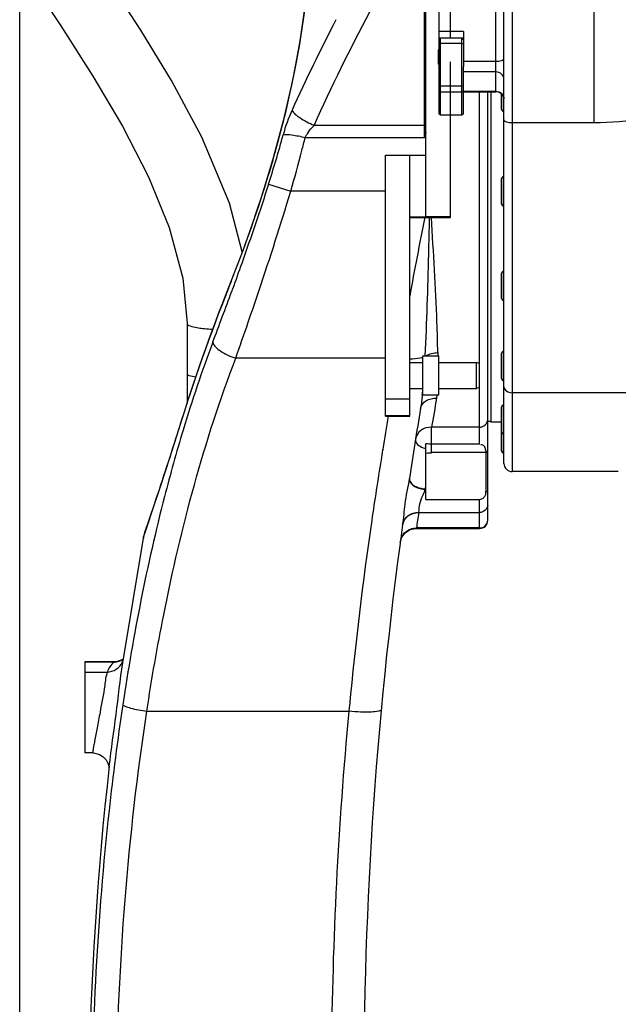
# Model space of a CAD drawing. Header units: millimetres. Extents: x 0 to 14268, y 0 to 10092.
# Tile 16 of 122: x 3213 to 3581, y 6643 to 7249. Entities that reach past the tile are written whole.
import ezdxf

# ---------------------------------------------------------------- set-up
doc = ezdxf.new("R2010")
doc.units = ezdxf.units.MM
doc.header["$LTSCALE"] = 784.74
doc.layers.get('0').update_dxf_attribs({"linetype": 'CONTINUOUS'})
for name, color, linetype in [('304103000037DXF_CONTINUOUS_LINE', 7, 'CONTINUOUS'), ('304103000191DXF_CONTINUOUS_LINE', 7, 'CONTINUOUS'), ('304104000630DXF_CONTINUOUS_LINE', 7, 'CONTINUOUS'), ('304104000631DXF_CONTINUOUS_LINE', 7, 'CONTINUOUS'), ('304107000044DXF_CONTINUOUS_LINE', 7, 'CONTINUOUS'), ('304301000311DXF_CONTINUOUS_LINE', 7, 'CONTINUOUS'), ('501023000046DXF_CONTINUOUS_LINE', 7, 'CONTINUOUS'), ('501023000086DXF_CONTINUOUS_LINE', 7, 'CONTINUOUS'), ('R210-1-XIANLDXF_CONTINUOUS_LINE', 7, 'CONTINUOUS'), ('运动范围-新_DXF_DIMENSION', 7, 'CONTINUOUS')]:
    doc.layers.add(name, color=color, linetype=linetype)
doc.styles.get("Standard").update_dxf_attribs({"font": 'txt', "width": 0.7})
doc.dimstyles.new('DIMSTYLE_2', dxfattribs={"dimtxt": 108, "dimasz": 72, "dimexe": 1, "dimexo": 0, "dimgap": 2.25, "dimtad": 1, "dimdsep": 46, "dimtxsty": 'Standard', "dimblk": '_FILLED', "dimblk1": '_FILLED', "dimblk2": '_FILLED', "dimcen": 0.09, "dimclrt": 5, "dimazin": 2, "dimtp": 0.8, "dimtm": 0.8, "dimtfac": 1, "dimtofl": 0, "dimtmove": 0, "dimatfit": 3, "dimldrblk": '_FILLED', "dimfxl": 0, "dimtolj": 1, "dimarcsym": 0})

# ---------------------------------------------------------------- blocks, each defined once
blk = doc.blocks.new('_FILLED')
at = {"color": 0, "linetype": 'ByBlock'}
blk.add_solid([(0, 0), (-1, 0.1667), (-1, -0.1667)], dxfattribs=at)
blk = doc.blocks.new('*D3')
at = {"layer": '运动范围-新_DXF_DIMENSION', "color": 2, "linetype": 'Continuous', "transparency": 16777216}
for p, q in [((3212.87, 5599.9), (3212.87, 7667.96)), ((3627.87, 7422.63), (3627.87, 7667.96)), ((3212.87, 7655.96), (3420.37, 7655.96)), ((3627.87, 7655.96), (3420.37, 7655.96))]:
    blk.add_line(p, q, dxfattribs=at)
at = {"layer": '运动范围-新_DXF_DIMENSION', "color": 2, "linetype": 'Continuous', "transparency": 16777216, "xscale": 72, "yscale": 72, "zscale": 72, "rotation": 180}
blk.add_blockref('_FILLED', (3212.87, 7655.96), dxfattribs=at)
at = {"layer": '运动范围-新_DXF_DIMENSION', "color": 2, "linetype": 'Continuous', "transparency": 16777216, "xscale": 72, "yscale": 72, "zscale": 72}
blk.add_blockref('_FILLED', (3627.87, 7655.96), dxfattribs=at)
blk = doc.blocks.new('*D9')
at = {"layer": '运动范围-新_DXF_DIMENSION', "color": 2, "linetype": 'Continuous', "transparency": 16777216}
for p, q in [((3212.87, 5599.9), (3212.87, 7914.48)), ((4042.87, 5599.9), (4042.87, 7914.48)), ((3212.87, 7902.48), (3627.87, 7902.48)), ((4042.87, 7902.48), (3627.87, 7902.48))]:
    blk.add_line(p, q, dxfattribs=at)
at = {"layer": '运动范围-新_DXF_DIMENSION', "color": 2, "linetype": 'Continuous', "transparency": 16777216, "xscale": 72, "yscale": 72, "zscale": 72, "rotation": 180}
blk.add_blockref('_FILLED', (3212.87, 7902.48), dxfattribs=at)
at = {"layer": '运动范围-新_DXF_DIMENSION', "color": 2, "linetype": 'Continuous', "transparency": 16777216, "xscale": 72, "yscale": 72, "zscale": 72}
blk.add_blockref('_FILLED', (4042.87, 7902.48), dxfattribs=at)

msp = doc.modelspace()

# ---------------------------------------------------------------- linework, layer by layer
at = {"layer": '304103000037DXF_CONTINUOUS_LINE', "color": 9, "linetype": 'Continuous'}
for p, q in [((3461.87, 7176.526), (3461.87, 7290.105)), ((3495.87, 7037.412), (3495.87, 7204.635)), ((3394.001, 7184.095), (3461.87, 7184.095)), ((3388.557, 7176.526), (3461.87, 7176.526)), ((3365.975, 7147.774), (3379.64, 7143.397)), ((3437.87, 7143.396), (3379.64, 7143.396)), ((3341.383, 7084.173), (3341.369, 7083.839)), ((3341.372, 7083.838), (3341.487, 7084.138)), ((3341.372, 7083.838), (3341.487, 7084.126)), ((3437.87, 7040.682), (3345.782, 7040.682)), ((3495.87, 6987.753), (3495.87, 7022.868)), ((3310.776, 6996.923), (3310.791, 6997.149)), ((3466.288, 6982.572), (3466.288, 6998.194)), ((3495.87, 6998.194), (3466.289, 6998.194)), ((3436.269, 6984.704), (3436.187, 6984.21)), ((3436.406, 6984.487), (3436.322, 6983.998)), ((3499.87, 6982.572), (3466.288, 6982.572)), ((3452.648, 6966.704), (3452.613, 6966.476)), ((3462.498, 6959.962), (3462.87, 6959.962)), ((3462.536, 6960.211), (3462.87, 6962.413)), ((3495.87, 6935.953), (3495.87, 6953.765)), ((3458.351, 6945.656), (3458.403, 6945.844)), ((3458.351, 6945.656), (3495.87, 6945.656)), ((3456.927, 6935.953), (3456.994, 6936.202)), ((3495.87, 6936.202), (3456.995, 6936.202)), ((3270.756, 6853.642), (3252.87, 6853.642)), ((3271.262, 6853.828), (3270.756, 6853.642)), ((3252.87, 6847.549), (3266.832, 6847.549)), ((3291.072, 6823.396), (3415.397, 6823.396))]:
    msp.add_line(p, q, dxfattribs=at)
at = {"layer": '304103000037DXF_CONTINUOUS_LINE', "color": 7, "linetype": 'Continuous'}
for p, q in [((3500.87, 6940.958), (3500.87, 7204.635)), ((3341.385, 7084.177), (3341.383, 7084.173)), ((3310.773, 6996.923), (3310.838, 6997.134)), ((3310.773, 6996.923), (3310.84, 6997.133)), ((3310.791, 6997.149), (3310.792, 6997.152)), ((3462.87, 6953.765), (3462.87, 6988.078)), ((3495.87, 6987.753), (3466.288, 6987.753)), ((3499.586, 6984.483), (3499.399, 6985.072)), ((3499.848, 6983.045), (3499.822, 6983.29)), ((3499.87, 6958.963), (3499.87, 6982.572)), ((3462.87, 6953.765), (3495.87, 6953.765)), ((3456.927, 6935.953), (3495.87, 6935.953)), ((3276.238, 6853.286), (3288.958, 6929.906)), ((3447.017, 6927.288), (3448.067, 6930.59)), ((3271.257, 6853.828), (3252.87, 6853.828)), ((3252.87, 6853.824), (3252.87, 6797.74)), ((3271.264, 6853.828), (3271.262, 6853.828)), ((3276.617, 6855.569), (3276.002, 6855.098)), ((3257.873, 6797.735), (3252.87, 6797.735)), ((3267.976, 6789.611), (3267.976, 6789.613))]:
    msp.add_line(p, q, dxfattribs=at)
for points in [[(3391.244, 7286.782), (3390.733, 7279.945), (3389.71, 7268.855), (3387.966, 7253.953), (3385.278, 7235.789), (3381.449, 7214.927), (3376.339, 7191.901), (3369.877, 7167.22), (3362.106, 7141.462), (3357.353, 7127.417)], [(3391.396, 7289.091), (3391.235, 7286.639), (3390.687, 7279.384), (3389.583, 7267.633), (3387.69, 7251.881), (3384.766, 7232.736), (3380.604, 7210.817), (3375.059, 7186.695), (3368.076, 7160.939), (3359.738, 7134.212)], [(3359.738, 7134.212), (3350.327, 7107.398), (3341.387, 7084.175)], [(3310.788, 6997.15), (3305.127, 6979.121), (3299.359, 6961.606), (3294.618, 6947.599), (3291.214, 6937.496), (3289.862, 6933.273), (3289.348, 6931.521), (3289.095, 6930.543), (3288.958, 6929.907)], [(3499.822, 6983.29), (3499.725, 6983.885), (3499.586, 6984.483)], [(3499.87, 6982.572), (3499.865, 6982.806), (3499.848, 6983.045)], [(3448.067, 6930.59), (3450.177, 6933.33), (3453.088, 6935.186), (3456.462, 6935.942), (3456.927, 6935.953)], [(3276.002, 6855.098), (3272.894, 6853.97), (3271.259, 6853.828)], [(3257.873, 6797.735), (3259.02, 6797.669), (3261.901, 6796.886), (3264.278, 6795.409), (3266.021, 6793.516), (3267.121, 6791.497), (3267.648, 6789.712), (3267.798, 6788.546)]]:
    msp.add_lwpolyline(points, dxfattribs=at)
at = {"layer": '304103000037DXF_CONTINUOUS_LINE', "color": 9, "linetype": 'Continuous'}
for centre, radius, start, end in [((4498.861, 6686.461), 1211.757, 152.088945, 155.753008), ((4488.388, 6690.678), 1216.618, 152.681793, 155.597103), ((3472.269, 7151.586), 100.852, 155.55258, 164.773926), ((3461.863, 7200.235), 16.14, 270.023058, 273.57682), ((2707.987, 7359.339), 691.163, 342.175702, 344.795682), ((3330.396, 7319.084), 193.928, 312.683784, 313.087467), ((6354.915, 6548.891), 2950.067, 168.690516, 169.652168), ((700.275, 8044.174), 2812.78, 339.312323, 339.994042), ((-44.59, 8233.851), 3594.2, 340.61157, 340.985193), ((3789.666, 7047.149), 319.577, 180.541603, 180.904085), ((3274.487, 7036.232), 187.013, 354.448506, 355.395293), ((5649.061, 6625.101), 2214.428, 169.832545, 170.300375), ((5814.89, 6594.614), 2410.396, 170.195324, 170.686475), ((5814.886, 6594.613), 2410.393, 170.698358, 170.845953), ((3421.289, 6966.44), 41.715, 351.064921, 351.411343), ((5686.333, 6621.203), 2251.483, 171.714466, 171.957507), ((3456.884, 6936.554), 8.519, 169.572499, 172.079602), ((3456.372, 6926.536), 9.372, 170.44686, 172.311155), ((3270.902, 6863.489), 9.848, 269.151323, 272.228747), ((3266.896, 6857.458), 9.932, 335.890648, 343.778481), ((5860.922, 6593.574), 2456.302, 174.631294, 179.571288)]:
    msp.add_arc(centre, radius, start, end, dxfattribs=at)
at = {"layer": '304103000037DXF_CONTINUOUS_LINE', "color": 7, "linetype": 'Continuous'}
for centre, radius, start, end in [((4359.465, 6677.394), 1096.339, 158.220599, 163.042826), ((4357.226, 6677.356), 1094.161, 158.19177, 163.006779), ((5924.62, 6593.397), 2500, 170.411315, 171.41231), ((3495.87, 6940.953), 5, 270, 360), ((5924.62, 6593.397), 2500, 172.074533, 188.952894), ((5255.223, 6564.115), 2000, 173.526232, 184.89415)]:
    msp.add_arc(centre, radius, start, end, dxfattribs=at)
at = {"layer": '304103000037DXF_CONTINUOUS_LINE', "color": 9, "linetype": 'Continuous'}
for points, knots in [([(3354.208, 7117.762), (3360.713, 7136.062), (3378.321, 7191.45), (3388.903, 7249.106), (3391.448, 7287.709)], [0, 0, 0, 0, 0.3342335, 1, 1, 1, 1]), ([(3380.46, 7193.325), (3381.388, 7191.331), (3386.184, 7187.912), (3390.934, 7185.353), (3394.001, 7184.095)], [0, 0, 0, 0, 0.3987737, 1, 1, 1, 1]), ([(3374.957, 7178.073), (3376.659, 7178.602), (3381.408, 7178.053), (3385.845, 7177.234), (3388.557, 7176.526)], [0, 0, 0, 0, 0.3885691, 1, 1, 1, 1]), ([(3379.64, 7143.397), (3382.058, 7151.714), (3385.089, 7162.744), (3387.891, 7173.832), (3388.557, 7176.526)], [0, 0, 0, 0, 0.757369, 1, 1, 1, 1]), ([(3365.974, 7147.774), (3360.726, 7131.461), (3353.427, 7109.93), (3345.743, 7088.537), (3343.835, 7083.279)], [0, 0, 0, 0, 0.7538973, 1, 1, 1, 1]), ([(3353.49, 7062.816), (3355.755, 7069.392), (3364.862, 7096.123), (3373.503, 7123.015), (3379.64, 7143.396)], [0, 0, 0, 0, 0.2462885, 1, 1, 1, 1]), ([(3464.895, 7127.168), (3464.695, 7119.667), (3463.977, 7091.295), (3463.345, 7062.909), (3462.137, 7042.064)], [0, 0, 0, 0, 0.2643479, 1, 1, 1, 1]), ([(3470.104, 7044.128), (3470.046, 7050.367), (3469.271, 7078.103), (3467.467, 7105.792), (3466.254, 7127.261)], [0, 0, 0, 0, 0.2249011, 1, 1, 1, 1]), ([(3341.487, 7084.126), (3342.568, 7086.835), (3346.969, 7097.986), (3351.17, 7109.215), (3354.208, 7117.762)], [0, 0, 0, 0, 0.2433349, 1, 1, 1, 1]), ([(3343.835, 7083.279), (3343.749, 7083.044), (3343.579, 7082.575), (3343.409, 7082.106), (3343.323, 7081.872)], [0, 0, 0, 0, 0.5001967, 1, 1, 1, 1]), ([(3331.687, 7050.493), (3332.273, 7048.195), (3337.308, 7044.096), (3342.469, 7041.712), (3345.782, 7040.682)], [0, 0, 0, 0, 0.405975, 1, 1, 1, 1]), ([(3291.072, 6823.396), (3294.105, 6843.279), (3306.97, 6916.906), (3326.316, 6989.616), (3345.782, 7040.682)], [0, 0, 0, 0, 0.2690191, 1, 1, 1, 1]), ([(3461.017, 7041.237), (3460.45, 7041.053), (3457.8, 7040.357), (3455.041, 7040.145), (3452.9, 7040.149)], [0, 0, 0, 0, 0.2175221, 1, 1, 1, 1]), ([(3469.407, 7016.004), (3469.469, 7016.349), (3469.586, 7017.052), (3469.688, 7017.759), (3469.736, 7018.119)], [0, 0, 0, 0, 0.4905697, 1, 1, 1, 1]), ([(3459.547, 7009.831), (3459.864, 7011.708), (3462.78, 7015.42), (3467.169, 7016.151), (3469.407, 7016.005)], [0, 0, 0, 0, 0.4588931, 1, 1, 1, 1]), ([(3313.393, 6996.399), (3309.297, 6982.874), (3293.823, 6927.29), (3282.763, 6870.531), (3276.299, 6827.46)], [0, 0, 0, 0, 0.2449819, 1, 1, 1, 1]), ([(3288.958, 6929.906), (3289.413, 6932.349), (3292.011, 6939.484), (3299.362, 6961.753), (3306.098, 6981.681), (3310.773, 6996.923)], [0, 0, 0, 0, 0.1057693, 0.3214048, 1, 1, 1, 1]), ([(3466.289, 6998.194), (3464.018, 6998.268), (3459.404, 6997.052), (3456.751, 6992.933), (3456.415, 6990.848)], [0, 0, 0, 0, 0.5182988, 1, 1, 1, 1]), ([(3456.415, 6990.848), (3456.327, 6990.301), (3457.052, 6987.127), (3460.481, 6985.71), (3462.87, 6984.978)], [0, 0, 0, 0, 0.1815449, 1, 1, 1, 1]), ([(3500.87, 6981.758), (3500.87, 6982.043), (3500.615, 6982.676), (3500.118, 6983.099), (3499.822, 6983.29)], [0, 0, 0, 0, 0.4466864, 1, 1, 1, 1]), ([(3435.192, 6978.081), (3433.196, 6965.695), (3425.5, 6915.443), (3419.404, 6864.946), (3415.724, 6826.833)], [0, 0, 0, 0, 0.2467883, 1, 1, 1, 1]), ([(3452.613, 6966.476), (3451.802, 6961.257), (3449.377, 6951.953), (3449.089, 6942.349), (3448.499, 6938.11)], [0, 0, 0, 0, 0.5523812, 1, 1, 1, 1]), ([(3452.613, 6966.475), (3452.518, 6965.799), (3453.996, 6961.545), (3459.045, 6960.368), (3462.498, 6959.961)], [0, 0, 0, 0, 0.1641514, 1, 1, 1, 1]), ([(3452.648, 6966.703), (3452.546, 6966.029), (3453.995, 6961.756), (3459.079, 6960.602), (3462.536, 6960.211)], [0, 0, 0, 0, 0.1639806, 1, 1, 1, 1]), ([(3461.931, 6958.438), (3461.992, 6958.633), (3462.092, 6959.011), (3462.135, 6959.401), (3462.133, 6959.587)], [0, 0, 0, 0, 0.5247198, 1, 1, 1, 1]), ([(3499.87, 6958.962), (3500.154, 6958.772), (3500.629, 6958.354), (3500.87, 6957.739), (3500.87, 6957.462)], [0, 0, 0, 0, 0.5516429, 1, 1, 1, 1]), ([(3458.403, 6945.844), (3458.744, 6947.065), (3458.57, 6950.259), (3459.695, 6953.243), (3460.411, 6954.953)], [0, 0, 0, 0, 0.4061144, 1, 1, 1, 1]), ([(3448.499, 6938.108), (3448.798, 6940.259), (3451.385, 6944.544), (3456.093, 6945.899), (3458.403, 6945.845)], [0, 0, 0, 0, 0.4844556, 1, 1, 1, 1]), ([(3448.505, 6938.096), (3448.896, 6940.22), (3451.502, 6944.345), (3456.103, 6945.698), (3458.351, 6945.656)], [0, 0, 0, 0, 0.4899909, 1, 1, 1, 1]), ([(3266.832, 6847.549), (3265.785, 6844.955), (3265.096, 6836.418), (3263.308, 6828.255), (3262.304, 6822.735)], [0, 0, 0, 0, 0.3327066, 1, 1, 1, 1]), ([(3267.976, 6789.613), (3269.182, 6800.245), (3272.49, 6821.399), (3274.691, 6842.696), (3276.238, 6853.285)], [0, 0, 0, 0, 0.499995, 1, 1, 1, 1]), ([(3276.299, 6827.46), (3273.048, 6805.78), (3261.75, 6718.44), (3257.163, 6630.248), (3257.346, 6564.115)], [0, 0, 0, 0, 0.2489608, 1, 1, 1, 1]), ([(3285.489, 6358.396), (3275.603, 6435.184), (3267.325, 6590.89), (3279.417, 6746.323), (3291.072, 6823.397)], [0, 0, 0, 0, 0.4982984, 1, 1, 1, 1]), ([(3276.299, 6827.46), (3276.589, 6826.979), (3278.361, 6826.265), (3283.089, 6824.689), (3287.713, 6823.89), (3291.072, 6823.397)], [0, 0, 0, 0, 0.1093005, 0.3400362, 1, 1, 1, 1]), ([(3435.309, 6824.334), (3435.256, 6823.765), (3432.568, 6823.134), (3428.855, 6822.828), (3422.4, 6822.862), (3417.816, 6823.176), (3415.394, 6823.396)], [0, 0, 0, 0, 0.0848964, 0.3067453, 0.6390059, 1, 1, 1, 1]), ([(3262.304, 6822.735), (3261.721, 6819.523), (3260.629, 6813.628), (3259.241, 6806.613), (3258.461, 6802.227), (3257.958, 6799.773), (3257.959, 6798.741), (3257.715, 6797.738), (3257.874, 6797.736)], [0, 0, 0, 0, 0.3854502, 0.7108298, 0.8344723, 0.9256935, 0.9812997, 1, 1, 1, 1])]:
    msp.add_open_spline(points, degree=3, knots=knots, dxfattribs=at)
for points in [[(3390.438, 7179.584), (3391.485, 7181.114), (3392.56, 7182.696), (3394.019, 7183.838)], [(3388.557, 7176.526), (3389.121, 7177.563), (3389.706, 7178.61), (3390.485, 7179.498)], [(3462.931, 7179.584), (3462.579, 7178.564), (3462.221, 7177.546), (3461.87, 7176.526)], [(3331.687, 7050.493), (3324.961, 7032.686), (3318.909, 7014.616), (3313.393, 6996.399)], [(3462.862, 7042.185), (3464.964, 7043.537), (3467.605, 7044.109), (3470.104, 7044.123)], [(3460.623, 7018.14), (3460.352, 7015.361), (3460.012, 7012.585), (3459.547, 7009.832)], [(3495.87, 6998.194), (3498.105, 6998.194), (3500.87, 7000.427), (3500.87, 7002.662)], [(3462.87, 6982.286), (3463.987, 6982.422), (3465.146, 6982.673), (3466.242, 6982.422)], [(3460.411, 6954.953), (3460.9, 6956.123), (3461.551, 6957.229), (3461.931, 6958.438)], [(3500.87, 6950.309), (3500.87, 6948.032), (3498.146, 6945.656), (3495.87, 6945.656)], [(3499.35, 6937.577), (3500.274, 6938.452), (3500.87, 6939.806), (3500.87, 6941.078)], [(3448.162, 6931.076), (3449.264, 6933.092), (3451.235, 6934.768), (3453.388, 6935.569)], [(3453.388, 6935.569), (3454.532, 6935.995), (3455.774, 6936.211), (3456.994, 6936.202)], [(3495.87, 6936.202), (3497.117, 6936.202), (3498.445, 6936.72), (3499.35, 6937.577)], [(3447.13, 6928.091), (3447.305, 6929.129), (3447.657, 6930.152), (3448.162, 6931.076)], [(3270.756, 6853.642), (3269.046, 6851.936), (3267.501, 6849.87), (3266.832, 6847.549)], [(3271.285, 6853.648), (3273.185, 6853.722), (3275.138, 6854.396), (3276.677, 6855.514)], [(3266.832, 6847.549), (3270.447, 6847.533), (3274.485, 6850.101), (3275.962, 6853.401)], [(3415.724, 6826.833), (3415.613, 6825.688), (3415.503, 6824.542), (3415.394, 6823.396)]]:
    msp.add_open_spline(points, degree=3, dxfattribs=at)
at = {"layer": '304103000037DXF_CONTINUOUS_LINE', "color": 7, "linetype": 'Continuous'}
for points in [[(3466.288, 6987.753), (3465.144, 6987.753), (3463.993, 6987.857), (3462.87, 6988.078)], [(3495.87, 6953.765), (3496.84, 6953.765), (3497.866, 6954.248), (3498.524, 6954.961)]]:
    msp.add_open_spline(points, degree=3, dxfattribs=at)
for points, knots in [([(3499.399, 6985.072), (3499.147, 6985.758), (3498.762, 6987.265), (3496.924, 6987.492), (3496.373, 6987.133)], [0, 0, 0, 0, 0.5264334, 1, 1, 1, 1]), ([(3499.718, 6957.432), (3499.718, 6957.642), (3499.651, 6958.084), (3499.446, 6958.482), (3499.314, 6958.669)], [0, 0, 0, 0, 0.4782837, 1, 1, 1, 1]), ([(3499.324, 6956.051), (3499.441, 6956.267), (3499.637, 6956.711), (3499.718, 6957.195), (3499.718, 6957.432)], [0, 0, 0, 0, 0.5090114, 1, 1, 1, 1]), ([(3498.524, 6954.961), (3498.677, 6955.127), (3498.968, 6955.474), (3499.216, 6955.853), (3499.324, 6956.051)], [0, 0, 0, 0, 0.500451, 1, 1, 1, 1])]:
    msp.add_open_spline(points, degree=3, knots=knots, dxfattribs=at)
at = {"layer": '304103000191DXF_CONTINUOUS_LINE', "color": 9, "linetype": 'Continuous'}
for p, q in [((3505.87, 7204.635), (3505.87, 7293.397)), ((3515.87, 7292.897), (3515.87, 6970.897)), ((3566.261, 7185.756), (3566.261, 7277.773)), ((3485.87, 7241.744), (3470.87, 7241.744)), ((3485.87, 7237.602), (3470.87, 7237.602)), ((3485.87, 7223.428), (3505.87, 7223.428)), ((3505.87, 7216.911), (3485.87, 7216.911)), ((3485.87, 7204.936), (3505.87, 7204.936)), ((3515.87, 7185.756), (3566.261, 7185.756)), ((3667.97, 7019.476), (3515.87, 7019.476))]:
    msp.add_line(p, q, dxfattribs=at)
at = {"layer": '304103000191DXF_CONTINUOUS_LINE', "color": 7, "linetype": 'Continuous'}
for p, q in [((3510.87, 6975.897), (3510.87, 7293.397)), ((3470.87, 7262.105), (3470.87, 7236.582)), ((3485.87, 7241.744), (3485.87, 7220.259)), ((3485.87, 7204.635), (3505.87, 7204.635)), ((3581.21, 6970.897), (3515.87, 6970.897))]:
    msp.add_line(p, q, dxfattribs=at)
for centre, start, end in [((3505.87, 7199.635), 0, 90), ((3515.87, 6975.897), 180, 270)]:
    msp.add_arc(centre, 5, start, end, dxfattribs=at)
at = {"layer": '304103000191DXF_CONTINUOUS_LINE', "color": 9, "linetype": 'Continuous'}
for points, knots in [([(3505.87, 7223.428), (3507.062, 7223.428), (3508.701, 7223.523), (3510.87, 7224.598), (3510.87, 7225.247)], [0, 0, 0, 0, 0.6471768, 1, 1, 1, 1]), ([(3510.87, 7212.212), (3510.87, 7213.423), (3509.727, 7215.979), (3507.134, 7216.911), (3505.87, 7216.911)], [0, 0, 0, 0, 0.4890141, 1, 1, 1, 1]), ([(3505.87, 7204.936), (3507.134, 7204.936), (3509.727, 7204.005), (3510.87, 7201.448), (3510.87, 7200.238)], [0, 0, 0, 0, 0.5109859, 1, 1, 1, 1]), ([(3510.87, 7187.382), (3510.87, 7186.761), (3513.125, 7185.85), (3514.681, 7185.756), (3515.87, 7185.756)], [0, 0, 0, 0, 0.3429155, 1, 1, 1, 1]), ([(3566.261, 7185.756), (3586.85, 7185.756), (3627.87, 7194.655), (3668.889, 7185.756), (3689.479, 7185.756)], [0, 0, 0, 0, 0.5, 1, 1, 1, 1]), ([(3510.87, 7023.068), (3510.87, 7022.091), (3512.339, 7019.964), (3514.64, 7019.476), (3515.87, 7019.476)], [0, 0, 0, 0, 0.4428415, 1, 1, 1, 1])]:
    msp.add_open_spline(points, degree=3, knots=knots, dxfattribs=at)
at = {"layer": '304104000630DXF_CONTINUOUS_LINE', "color": 7, "linetype": 'Continuous'}
for p, q in [((3462.87, 7127.265), (3462.87, 7287.451)), ((3477.87, 7237.582), (3477.87, 7287.451)), ((3477.87, 7127.265), (3477.87, 7223.122)), ((3437.87, 7005.074), (3437.87, 7165.643)), ((3437.87, 7165.643), (3452.87, 7165.643)), ((3452.87, 7005.074), (3452.87, 7165.643)), ((3452.87, 7165.592), (3462.87, 7165.592)), ((3452.87, 7127.698), (3462.87, 7127.698)), ((3452.87, 7127.316), (3462.87, 7127.316)), ((3477.87, 7127.649), (3462.87, 7127.649)), ((3462.87, 7127.265), (3477.87, 7127.265)), ((3437.87, 7005.073), (3452.87, 7005.073))]:
    msp.add_line(p, q, dxfattribs=at)
at = {"layer": '304104000630DXF_CONTINUOUS_LINE', "color": 9, "linetype": 'Continuous'}
for p, q in [((3437.87, 7015.666), (3452.87, 7015.666)), ((3437.87, 7005.493), (3452.87, 7005.493)), ((3437.87, 7005.074), (3452.87, 7005.074))]:
    msp.add_line(p, q, dxfattribs=at)
at = {"layer": '304104000631DXF_CONTINUOUS_LINE', "color": 7, "linetype": 'Continuous'}
for p, q in [((3460.87, 7018.141), (3460.87, 7042.14)), ((3460.87, 7042.14), (3470.87, 7042.14)), ((3470.87, 7018.141), (3470.87, 7042.14)), ((3452.87, 7038.14), (3460.87, 7038.14)), ((3470.87, 7038.14), (3493.87, 7038.14)), ((3493.87, 7022.14), (3493.87, 7038.14)), ((3495.87, 7037.412), (3493.87, 7038.14)), ((3495.87, 7022.868), (3495.87, 7037.412)), ((3452.87, 7022.14), (3460.87, 7022.14)), ((3460.87, 7018.14), (3470.87, 7018.14)), ((3470.87, 7022.14), (3493.87, 7022.14)), ((3495.87, 7022.868), (3493.87, 7022.14))]:
    msp.add_line(p, q, dxfattribs=at)
at = {"layer": '304107000044DXF_CONTINUOUS_LINE', "color": 7, "linetype": 'Continuous'}
for p, q in [((3470.87, 7236.582), (3471.87, 7237.582)), ((3470.87, 7236.582), (3470.87, 7191.315)), ((3471.87, 7190.182), (3471.87, 7237.582)), ((3484.87, 7237.582), (3471.87, 7237.582)), ((3484.87, 7190.182), (3484.87, 7237.582)), ((3485.87, 7236.582), (3484.87, 7237.582)), ((3485.87, 7191.182), (3485.87, 7220.259)), ((3484.87, 7190.182), (3477.87, 7190.182)), ((3485.87, 7191.182), (3484.87, 7190.182))]:
    msp.add_line(p, q, dxfattribs=at)
at = {"layer": '304107000044DXF_CONTINUOUS_LINE', "color": 9, "linetype": 'Continuous'}
for p, q in [((3471.87, 7234.374), (3470.87, 7234.016)), ((3484.87, 7234.374), (3471.87, 7234.374)), ((3485.87, 7234.016), (3484.87, 7234.374)), ((3470.87, 7207.875), (3471.87, 7208.234)), ((3471.87, 7204.358), (3470.87, 7205.291)), ((3471.87, 7208.234), (3484.87, 7208.234)), ((3484.87, 7208.234), (3485.87, 7207.875)), ((3485.87, 7205.291), (3484.87, 7204.358)), ((3484.87, 7204.358), (3471.87, 7204.358)), ((3470.87, 7191.315), (3471.87, 7190.382)), ((3471.87, 7190.382), (3484.87, 7190.382)), ((3484.87, 7190.382), (3485.87, 7191.315))]:
    msp.add_line(p, q, dxfattribs=at)
at = {"layer": '304301000311DXF_CONTINUOUS_LINE', "color": 7, "linetype": 'Continuous'}
for p, q in [((3502.87, 7204.635), (3502.87, 7001.397)), ((3502.87, 7001.647), (3500.87, 7001.647)), ((3509.37, 7001.397), (3502.87, 7001.397))]:
    msp.add_line(p, q, dxfattribs=at)
at = {"layer": '501023000046DXF_CONTINUOUS_LINE', "color": 7, "linetype": 'Continuous'}
msp.add_line((3470.67, 7221.722), (3470.67, 7230.522), dxfattribs=at)
for centre, start, end in [((3471.27, 7230.522), 132.071069, 180), ((3471.27, 7221.722), 180, 227.928931)]:
    msp.add_arc(centre, 0.6, start, end, dxfattribs=at)
at = {"layer": '501023000086DXF_CONTINUOUS_LINE', "color": 7, "linetype": 'Continuous'}
for p, q in [((3509.37, 7193.764), (3509.37, 7203.119)), ((3510.87, 7192.564), (3510.57, 7192.564)), ((3509.37, 7135.597), (3509.37, 7151.197)), ((3510.87, 7152.397), (3510.57, 7152.397)), ((3510.87, 7134.397), (3510.57, 7134.397)), ((3509.37, 7077.429), (3509.37, 7093.029)), ((3510.87, 7094.229), (3510.57, 7094.229)), ((3510.87, 7076.229), (3510.57, 7076.229)), ((3509.37, 7028.116), (3509.37, 7043.716)), ((3510.87, 7044.916), (3510.57, 7044.916)), ((3510.87, 7026.916), (3510.57, 7026.916)), ((3510.87, 7011.967), (3510.57, 7011.967)), ((3509.37, 6995.167), (3509.37, 7010.767)), ((3509.37, 6983.597), (3509.37, 6995.167)), ((3510.87, 6993.967), (3510.57, 6993.967)), ((3510.87, 6982.397), (3510.57, 6982.397))]:
    msp.add_line(p, q, dxfattribs=at)
at = {"layer": '501023000086DXF_CONTINUOUS_LINE', "color": 9, "linetype": 'Continuous'}
for p, q in [((3510.57, 7192.564), (3510.57, 7201.288)), ((3510.57, 7134.397), (3510.57, 7152.397)), ((3510.57, 7076.229), (3510.57, 7094.229)), ((3510.57, 7026.916), (3510.57, 7044.916)), ((3510.57, 6993.967), (3510.57, 7011.967)), ((3510.57, 6982.397), (3510.57, 6993.967))]:
    msp.add_line(p, q, dxfattribs=at)
at = {"layer": '501023000086DXF_CONTINUOUS_LINE', "color": 7, "linetype": 'Continuous'}
for centre, start, end in [((3510.57, 7193.764), 180, 270), ((3510.57, 7151.197), 90, 180), ((3510.57, 7135.597), 180, 270), ((3510.57, 7093.029), 90, 180), ((3510.57, 7077.429), 180, 270), ((3510.57, 7043.716), 90, 180), ((3510.57, 7028.116), 180, 270), ((3510.57, 7010.767), 90, 180), ((3510.57, 6995.167), 180, 270), ((3510.57, 6983.597), 180, 270)]:
    msp.add_arc(centre, 1.2, start, end, dxfattribs=at)
at = {"layer": 'R210-1-XIANLDXF_CONTINUOUS_LINE', "color": 7, "linetype": 'Continuous'}
msp.add_line((3315.87, 7062.166), (3315.87, 7013.008), dxfattribs=at)
for points in [[(3218.316, 7275.277), (3238.183, 7245.192), (3257.879, 7214.367), (3276.106, 7183.456), (3292.082, 7152.393), (3304.856, 7121.161), (3313.226, 7089.876), (3315.87, 7062.165)], [(3349.859, 7106.183), (3342.009, 7136.097), (3324.861, 7176.645), (3306.184, 7211.557), (3287.446, 7242.529), (3268.974, 7271.177)]]:
    msp.add_lwpolyline(points, dxfattribs=at)
at = {"layer": 'R210-1-XIANLDXF_CONTINUOUS_LINE', "color": 9, "linetype": 'Continuous'}
for points, knots in [([(3315.871, 7062.165), (3315.877, 7061.018), (3320.898, 7059.637), (3323.898, 7059.162), (3326.517, 7058.907)], [0, 0, 0, 0, 0.3034828, 1, 1, 1, 1]), ([(3315.871, 7030.917), (3315.874, 7030.383), (3318.327, 7029.738), (3319.763, 7029.453), (3321.059, 7029.279)], [0, 0, 0, 0, 0.290062, 1, 1, 1, 1])]:
    msp.add_open_spline(points, degree=3, knots=knots, dxfattribs=at)
msp.add_open_spline([(3326.517, 7058.907), (3328.18, 7058.745), (3329.848, 7058.636), (3331.518, 7058.568)], degree=3, dxfattribs=at)

# ---------------------------------------------------------------- dimensions: what is measured, and where the dimension line sits
at = {"layer": '运动范围-新_DXF_DIMENSION', "color": 2, "linetype": 'Continuous'}
dim = msp.add_linear_dim(base=(4042.87, 7902.477), p1=(3212.87, 5599.897), p2=(4042.87, 5599.897), dimstyle='DIMSTYLE_2', dxfattribs=at)
dim.commit()
dim.dimension.update_dxf_attribs({"geometry": '*D9', "text_midpoint": (3513.009, 7902.477), "dimtype": 160})
dim = msp.add_linear_dim(base=(3212.87, 7655.964), p1=(3627.87, 7422.627), p2=(3212.87, 5599.897), angle=180, dimstyle='DIMSTYLE_2', dxfattribs=at)
dim.commit()
dim.dimension.update_dxf_attribs({"geometry": '*D3', "text_midpoint": (3306.97, 7655.964), "dimtype": 160})

doc.saveas('drawing.dxf')
